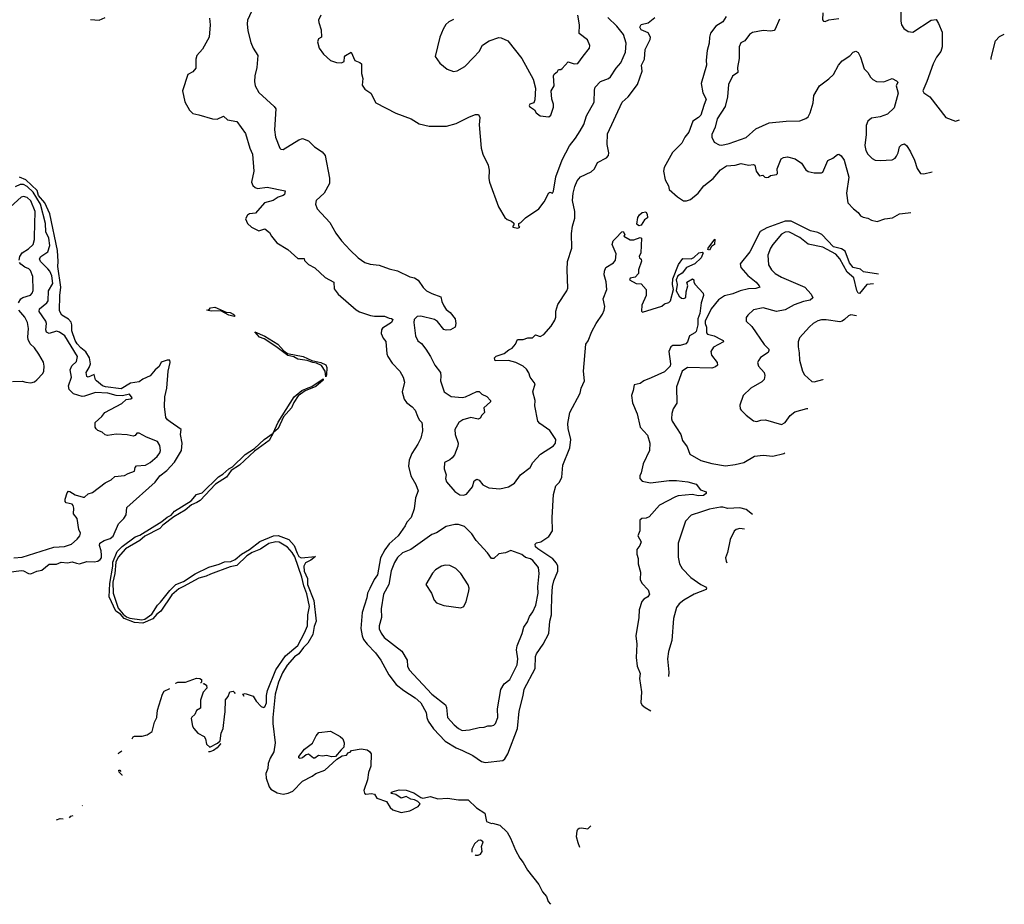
# Model space of a CAD drawing. Extents: x 2199565 to 2323334, y 894172 to 1018966.
# Tile 112 of 256: x 2288784 to 2296864, y 894172 to 901428. Entities that reach past the tile are written whole.
import ezdxf

# ---------------------------------------------------------------- set-up
doc = ezdxf.new("R2010")
doc.units = 0

msp = doc.modelspace()

# ---------------------------------------------------------------- linework, layer by layer
at = {"layer": '0CON10XD'}
for points in [[(2289365, 901429.2), (2289435, 901423.8), (2289485, 901446.2)], [(2290340.5, 901439.5), (2290347.5, 901385), (2290337.8, 901285), (2290285, 901186), (2290237.5, 901135), (2290230, 901105), (2290229.3, 901030.7), (2290205, 901000.6), (2290163.1, 900976.9), (2290120.8, 900845), (2290137.7, 900755), (2290177.8, 900685), (2290205, 900658.6), (2290252.7, 900647.3), (2290366.4, 900613.6), (2290405, 900612.5), (2290456.7, 900636.7), (2290490, 900605), (2290565, 900592.5), (2290636.7, 900495), (2290672, 900375), (2290692.9, 900325), (2290704.2, 900185), (2290686, 900095), (2290697, 900067), (2290715, 900050), (2290735, 900042.5), (2290815, 900054), (2290962.5, 900025), (2290955.5, 899995), (2290945.8, 899985), (2290905, 899971.4), (2290865, 899944.5), (2290793.3, 899926.7), (2290718.5, 899841.5), (2290670, 899835), (2290654, 899825), (2290636.2, 899795), (2290654, 899755), (2290686.7, 899725), (2290745, 899696.7), (2290795, 899713.3), (2290835, 899681.2), (2290851.4, 899651.4), (2290895, 899596.7), (2290985, 899542.5), (2291065, 899470), (2291118.3, 899468.3), (2291121.7, 899451.7), (2291155, 899420), (2291205, 899392.5), (2291291.7, 899311.7), (2291362.5, 899275), (2291365, 899220), (2291396.7, 899175), (2291545, 899048), (2291572.7, 899032.7), (2291662.1, 899002.1), (2291695, 898995.7), (2291776.7, 898996.7), (2291815, 898978.8), (2291835, 898976.2), (2291845, 898967.5), (2291834, 898945), (2291762.1, 898897.9), (2291754, 898885), (2291750, 898855), (2291766.4, 898816.4), (2291788, 898788), (2291796.4, 898686.4), (2291803.8, 898665), (2291839.7, 898609.7), (2291904, 898545), (2291932, 898495), (2291940.8, 898455), (2291922.5, 898375), (2291938.8, 898315), (2291958.3, 898288.3), (2292005, 898253.3), (2292030, 898225), (2292047.5, 898175), (2292062.5, 898145), (2292083.3, 898125), (2292088, 898105), (2292089.4, 898055), (2292076.4, 897995), (2292051.8, 897945), (2292000.6, 897869.4), (2291981.1, 897815), (2291974.5, 897765), (2291994.3, 897685), (2292036, 897615), (2292053, 897563), (2292032, 897505), (2292020, 897415), (2291996.8, 897343.2), (2291962, 897305), (2291948, 897275), (2291889.4, 897195), (2291815, 897129.6), (2291779.5, 897080.5), (2291745.6, 897014.4), (2291720.7, 896875), (2291693.2, 896835), (2291658, 896762), (2291638.1, 896725), (2291633, 896685), (2291594.4, 896565.6), (2291582.1, 896435), (2291593.8, 896375), (2291605.9, 896345), (2291634.5, 896304.5), (2291703.1, 896235), (2291748.5, 896175), (2291813.8, 896055), (2291874.6, 895975), (2291936.7, 895925), (2292027.9, 895865), (2292075, 895823.6), (2292118.5, 895745), (2292124.6, 895705), (2292136.6, 895675), (2292179.8, 895609.8), (2292275, 895510.9), (2292365, 895456.5), (2292417.9, 895432.1), (2292501.9, 895391.9), (2292572.9, 895342.9), (2292605, 895334.4), (2292747.7, 895352.3), (2292765, 895366.2), (2292790.8, 895405), (2292869.5, 895615), (2292883.3, 895755), (2292916, 895885), (2292923, 895937), (2293013.3, 896106.7), (2293017.5, 896205), (2293023.9, 896225), (2293080.8, 896305), (2293125, 896393.1), (2293134.6, 896495), (2293148.3, 896545), (2293148.3, 896578.3), (2293149.7, 896695), (2293157.7, 896777.7), (2293167.5, 896825), (2293201, 896905), (2293200.7, 896945), (2293189.3, 896969.3), (2293158.8, 897005), (2293035, 897088.2), (2293018, 897105), (2293013.1, 897125), (2293025, 897137.3), (2293060, 897145), (2293125, 897187.5), (2293156.8, 897235), (2293152.6, 897345), (2293165.6, 897534.4), (2293183.8, 897605), (2293215, 897635.5), (2293233.7, 897675), (2293242.5, 897775), (2293297.9, 897915), (2293306.4, 897985), (2293283.8, 898075), (2293281.8, 898115), (2293298.6, 898205), (2293382.9, 898365), (2293390.5, 898405), (2293419.6, 898465), (2293412.1, 898545), (2293430, 898765), (2293447.7, 898792.3), (2293478.6, 898871.4), (2293514, 898935), (2293567.6, 899012.4), (2293580, 899045), (2293585.5, 899075), (2293571.7, 899138.3), (2293602.2, 899215), (2293596.4, 899276.4), (2293581.5, 899335), (2293582.1, 899365), (2293595.4, 899394.6), (2293657.2, 899432.8), (2293674.2, 899455), (2293677.9, 899507.9), (2293646, 899585), (2293654.4, 899615), (2293675, 899636), (2293725, 899687.5), (2293735, 899690), (2293750, 899665), (2293741.7, 899651.7), (2293793, 899623), (2293825, 899621.2), (2293875, 899641.2), (2293887, 899637), (2293880.8, 899515), (2293868.8, 899485), (2293870, 899475), (2293885, 899463.3), (2293887.8, 899447.8), (2293862.5, 899375), (2293862.5, 899345), (2293834, 899316), (2293795, 899307.5), (2293787.5, 899295), (2293842.5, 899265), (2293885, 899260.8), (2293926.2, 899215), (2293923.8, 899165), (2293888.8, 899085), (2293886.7, 899036.7), (2293895, 899030), (2294055, 899077.5), (2294075, 899097.5), (2294110.7, 899109.3), (2294125, 899122.5), (2294150, 899215), (2294140.4, 899255), (2294145, 899302.5), (2294189.8, 899420.2), (2294225, 899468), (2294295, 899466.9), (2294315, 899475.8), (2294356.7, 899515), (2294385, 899520), (2294393.3, 899515), (2294376.3, 899473.7), (2294325.4, 899424.6), (2294256.2, 899395), (2294220.3, 899349.7), (2294185, 899326.2), (2294172, 899295), (2294180, 899255), (2294172.5, 899205), (2294195, 899161.2), (2294215, 899144.2), (2294235, 899140), (2294250.7, 899149.3), (2294253.6, 899196.4), (2294267.5, 899245), (2294260, 899275), (2294305, 899302.5), (2294316.7, 899295), (2294317.5, 899275), (2294327.5, 899255), (2294393.8, 899185), (2294395.5, 899165), (2294377.5, 899105), (2294365, 899018.8), (2294350.3, 898975), (2294349.7, 898925), (2294335, 898871.4), (2294325, 898858.5), (2294281.4, 898835), (2294264.7, 898785.3), (2294250.5, 898769.5), (2294204.6, 898755.4), (2294145, 898755.8), (2294126.2, 898745), (2294111.5, 898705), (2294124.2, 898605), (2294121.3, 898585), (2294075, 898540.3), (2293965, 898489.2), (2293905, 898465.3), (2293875, 898444.5), (2293826.7, 898433.3), (2293818.8, 898385), (2293804.4, 898345.6), (2293812.5, 898285), (2293852.2, 898195), (2293875, 898086.7), (2293935, 898020), (2293955.7, 897955), (2293953.1, 897895), (2293899.2, 897785), (2293885, 897710), (2293872, 897685), (2293872, 897665), (2293892.3, 897642.3), (2293960, 897630), (2294115, 897646.9), (2294175, 897647.1), (2294266.6, 897636.6), (2294335, 897617.5), (2294371.2, 897571.2), (2294416.7, 897555), (2294418.3, 897541.7), (2294396.1, 897523.9), (2294355, 897521.4), (2294302.8, 897532.8), (2294188.7, 897521.3), (2294166.7, 897513.3), (2294035, 897445.5), (2293949.5, 897350.5), (2293925, 897338.1), (2293890, 897335), (2293873, 897323), (2293872.5, 897235), (2293857.5, 897195), (2293883.3, 897145), (2293872.5, 897115), (2293848.3, 897081.7), (2293847.5, 897045), (2293858.3, 897008.3), (2293858.8, 896965), (2293878, 896895), (2293876.7, 896835), (2293890, 896805), (2293942.3, 896752.3), (2293951.2, 896715), (2293940, 896695), (2293905, 896673.3), (2293888.8, 896655), (2293867, 896587), (2293866.2, 896525), (2293840, 896375), (2293848.5, 896305), (2293843.6, 896195), (2293851.8, 896125), (2293874.5, 896065), (2293870, 896025), (2293885.5, 895915), (2293880.5, 895825), (2293892.9, 895805), (2293917, 895787), (2293962.2, 895759.3)], [(2290686.3, 901493.7), (2290654.3, 901425), (2290650, 901395), (2290655.6, 901335), (2290680.7, 901240.7), (2290698.6, 901195), (2290737.5, 901135), (2290730, 901035), (2290713.1, 900966.9), (2290709.7, 900920.3), (2290715, 900883.8), (2290745, 900830.8), (2290872.9, 900715), (2290885, 900696.7), (2290874.2, 900524.2), (2290884.2, 900465), (2290917.5, 900375), (2290926.4, 900366.4), (2290945, 900363.8), (2291075, 900443.1), (2291105, 900454.2), (2291155, 900434), (2291202, 900385), (2291265, 900342.5), (2291291.5, 900315), (2291326.6, 900126.6), (2291326.7, 900085), (2291281.2, 900005), (2291216.4, 899943.6), (2291211.2, 899915), (2291225.9, 899875.9), (2291328.9, 899765), (2291377.3, 899677.3), (2291424.7, 899614.7), (2291497.1, 899537.1), (2291560.8, 899475), (2291615.4, 899435.4), (2291661.1, 899421.1), (2291735, 899414.4), (2291814.6, 899384.6), (2291885, 899366.9), (2291985, 899317.5), (2292025, 899311.2), (2292055, 899290), (2292095, 899231.2), (2292121.2, 899205), (2292165, 899180.8), (2292240, 899155), (2292247.5, 899115), (2292265, 899080), (2292285, 899050), (2292316.4, 899026.4), (2292357.5, 898975), (2292362.5, 898935), (2292357.5, 898905), (2292320, 898885), (2292285, 898880), (2292265, 898887.5), (2292211.7, 898951.7), (2292187.7, 898967.7), (2292075, 898995.7), (2292045.9, 898994.1), (2292021.7, 898968.3), (2292017.5, 898945), (2292031.9, 898835), (2292052.2, 898792.2), (2292080.9, 898770.9), (2292116, 898725), (2292155.7, 898665.7), (2292191.2, 898595), (2292236.2, 898535), (2292241.2, 898505), (2292236, 898465), (2292266.2, 898375), (2292325, 898337.5), (2292415, 898329.2), (2292442.5, 898335), (2292535, 898377.5), (2292555, 898377.5), (2292577, 898357), (2292616.1, 898336.1), (2292647.5, 898305), (2292646.4, 898293.6), (2292592.5, 898245), (2292597.5, 898205), (2292575, 898182.5), (2292561.7, 898158.3), (2292545, 898152), (2292485, 898166), (2292420, 898145), (2292387.6, 898122.4), (2292355, 898066.7), (2292357.1, 898025), (2292381.2, 897955), (2292379.3, 897930.7), (2292350.7, 897859.3), (2292332.5, 897835), (2292315, 897817.5), (2292270, 897795), (2292266.2, 897745), (2292283.8, 897695), (2292278.8, 897665), (2292286.1, 897636.1), (2292355, 897558.8), (2292395, 897531.2), (2292425, 897526.7), (2292450, 897535), (2292500, 897595), (2292513.3, 897645), (2292535, 897658.8), (2292555, 897650), (2292585, 897613.3), (2292635, 897586.7), (2292725, 897578.8), (2292795, 897596.7), (2292845, 897626.7), (2292892.5, 897695), (2292973.3, 897755), (2292996, 897795), (2293058.8, 897865), (2293165, 897932.9), (2293181.5, 897955), (2293184.4, 897985), (2293135, 898058.8), (2293051.2, 898115), (2293036.2, 898135), (2293011.7, 898261.7), (2293013.8, 898305), (2292993.6, 898376.4), (2293015, 898440), (2292973.8, 898495), (2292961.7, 898531.7), (2292942.3, 898562.3), (2292915, 898586), (2292855, 898616.7), (2292795, 898632.5), (2292685, 898630), (2292680, 898655), (2292693, 898667), (2292760.7, 898689.3), (2292799.3, 898720.7), (2292825, 898732.5), (2292853.6, 898766.4), (2292870, 898805), (2292916.7, 898803.3), (2292955, 898817.5), (2292991.7, 898818.3), (2293017.5, 898842.5), (2293055, 898830), (2293085, 898846.2), (2293145, 898913.8), (2293176.3, 898963.7), (2293183, 898987), (2293183.8, 899036.2), (2293198.8, 899091.2), (2293274.2, 899205), (2293281.4, 899225), (2293276.4, 899375), (2293280.5, 899445), (2293314.5, 899555), (2293311.9, 899675), (2293320.6, 899735), (2293340.3, 899799.7), (2293339.2, 899855), (2293321.3, 899945), (2293325.4, 900005), (2293339.3, 900060.7), (2293359.5, 900105), (2293385, 900138.1), (2293475, 900180), (2293500, 900205), (2293526.2, 900255), (2293600, 900295), (2293616.2, 900315), (2293619.2, 900335), (2293604.4, 900405), (2293608.9, 900491.1), (2293727.9, 900752.1), (2293777.1, 900795), (2293853.4, 900896.6), (2293892.1, 901005), (2293887.1, 901055), (2293910.5, 901105), (2293916.3, 901183.7), (2293956.9, 901265), (2293961.1, 901285), (2293940.9, 901320.9), (2293884.8, 901344.8), (2293873.4, 901366.6), (2293885, 901387.1), (2293942.3, 901402.3), (2293995.5, 901444.5)], [(2291253.8, 901465), (2291236.7, 901425), (2291237.5, 901405), (2291256.7, 901345), (2291260, 901285), (2291235, 901270), (2291227.5, 901245), (2291240, 901195), (2291275.9, 901145.9), (2291335, 901093.3), (2291383, 901077), (2291425, 901073.8), (2291447.5, 901085), (2291448.3, 901121.7), (2291457, 901133), (2291505, 901160), (2291535, 901092.5), (2291576.1, 901076.1), (2291587.5, 901065), (2291590, 900985), (2291600, 900945), (2291595, 900890), (2291617, 900857), (2291666.1, 900826.1), (2291707, 900747), (2291871.1, 900661.1), (2291996.7, 900615), (2292062.4, 900572.4), (2292145, 900553.1), (2292286.3, 900553.7), (2292366.7, 900575), (2292475, 900632), (2292525, 900648.8), (2292548.8, 900648.8), (2292558.8, 900625), (2292554, 900565), (2292570.8, 900375), (2292585.8, 900325), (2292629.2, 900235), (2292637.7, 900192.3), (2292633.9, 900126.1), (2292640, 900095), (2292713.2, 899893.2), (2292766.1, 899806.1), (2292785, 899787.5), (2292820, 899775), (2292838.3, 899758.3), (2292840, 899745), (2292830, 899735), (2292830, 899725), (2292871.7, 899718.3), (2292887.5, 899725), (2292880, 899735), (2292880, 899755), (2292896.4, 899763.6), (2292935, 899801.2), (2293045, 899876.2), (2293087, 899933), (2293125, 900007.5), (2293135, 900012.5), (2293155.7, 900004.3), (2293165, 900022.5), (2293185, 900138.8), (2293235, 900278.8), (2293295, 900392), (2293344.4, 900455), (2293382.8, 900517.2), (2293412.8, 900567.2), (2293435, 900640), (2293498.5, 900751.5), (2293500.3, 900849.7), (2293507.1, 900872.9), (2293550.5, 900919.5), (2293614.6, 900945.4), (2293631.1, 900958.9), (2293678.7, 901031.3), (2293717.5, 901075), (2293755, 901162.5), (2293761.9, 901235), (2293738.9, 901305), (2293685.5, 901375), (2293609.6, 901445)], [(2292345, 901430), (2292305, 901411.2), (2292282.1, 901387.9), (2292258.8, 901351.2), (2292231.2, 901285), (2292192.5, 901125), (2292232.3, 901072.3), (2292293, 901023), (2292345, 901003.8), (2292375, 901008.8), (2292437.4, 901042.6), (2292507, 901117), (2292555, 901166.2), (2292581.3, 901218.7), (2292636.6, 901253.4), (2292715, 901280.8), (2292735, 901279.2), (2292790, 901255), (2292905, 901108), (2292998.8, 900938.8), (2293016, 900865), (2293010.7, 900769.3), (2293003, 900747), (2292970, 900735), (2292964.2, 900725), (2292966.7, 900715), (2293009.3, 900689.3), (2293022.5, 900665), (2293055, 900640), (2293125, 900630), (2293142.5, 900645), (2293165, 900710), (2293164, 900735), (2293151.4, 900775), (2293145.8, 900844.2), (2293169.2, 900885), (2293163.8, 900966.2), (2293169.3, 900980.7), (2293196.4, 901003.6), (2293205, 901020), (2293225, 901020), (2293235, 901027.5), (2293285, 901083.3), (2293335, 901066.7), (2293365, 901068.8), (2293407.5, 901127.5), (2293458.8, 901195), (2293463.8, 901215), (2293442.7, 901262.7), (2293374, 901315), (2293377.1, 901385), (2293362.9, 901465)], [(2294580.8, 901455), (2294555, 901410.6), (2294496.7, 901375), (2294451.7, 901318.3), (2294443.8, 901285), (2294442, 901235), (2294425.6, 901175), (2294417.8, 901095), (2294421.1, 901055), (2294375.3, 900905), (2294389.1, 900829.1), (2294417.7, 900775), (2294399.6, 900725), (2294375, 900645.7), (2294355, 900625.5), (2294307.5, 900595), (2294275, 900504.2), (2294241.9, 900465), (2294218.1, 900415), (2294140.4, 900339.6), (2294072.3, 900215), (2294066.9, 900185), (2294080.8, 900115), (2294107.1, 900065), (2294114.4, 900034.4), (2294183.5, 899973.5), (2294232.3, 899942.3), (2294255, 899940.8), (2294288, 899952), (2294352, 900005), (2294398.6, 900065), (2294476.2, 900123.8), (2294534.3, 900195), (2294585, 900229.5), (2294655, 900234.4), (2294705, 900247.8), (2294765, 900234), (2294805, 900240), (2294816.7, 900235), (2294827.5, 900185), (2294842.5, 900165), (2294855, 900147.5), (2294881.7, 900151.7), (2294900, 900135), (2294915, 900132.5), (2294930, 900135), (2294945, 900150), (2294995, 900157.5), (2295002.5, 900165), (2295000, 900205), (2295033.9, 900286.1), (2295052, 900298), (2295085, 900303.3), (2295147, 900287), (2295200.7, 900250.7), (2295235, 900196.7), (2295255, 900181.2), (2295305, 900172), (2295365, 900171.2), (2295375, 900177.5), (2295417.3, 900272.7), (2295458.3, 900291.7), (2295495, 900322.5), (2295505, 900323.3), (2295525, 900310), (2295548.8, 900275), (2295589.4, 900135), (2295568.1, 900005), (2295580.8, 899925), (2295625.6, 899875.6), (2295666.2, 899845), (2295685, 899817.5), (2295705, 899806.9), (2295745, 899799.2), (2295775, 899782), (2295821.7, 899771.7), (2295885, 899795.6), (2295947, 899803), (2296004.3, 899835.7), (2296075.7, 899844.3), (2296097.2, 899846.7)], [(2295019.1, 901430.9), (2294985, 901350), (2294975, 901340), (2294947, 901333), (2294885, 901340), (2294797.1, 901322.9), (2294772.9, 901307.1), (2294735.7, 901254.3), (2294703, 901237), (2294688.6, 901205), (2294689.7, 901110.3), (2294675.7, 901035), (2294676.7, 900995), (2294633.8, 900965), (2294600, 900895), (2294592.5, 900795), (2294574.5, 900715), (2294508.1, 900615), (2294490.6, 900545), (2294464, 900485), (2294464.2, 900465), (2294483.6, 900423.6), (2294525, 900400), (2294545, 900399.1), (2294605, 900413.5), (2294745, 900461.1), (2294825, 900531.9), (2294935, 900582), (2295075, 900595.8), (2295185, 900599.2), (2295235, 900616), (2295255, 900631.2), (2295271.4, 900665), (2295295.5, 900744.5), (2295301.9, 900805), (2295347.5, 900885), (2295425, 900941.9), (2295462.4, 900977.6), (2295503.1, 901055), (2295535, 901090), (2295597.5, 901132.5), (2295625, 901161.2), (2295645, 901170), (2295665, 901157.5), (2295685, 901120), (2295714.3, 901024.3), (2295743.8, 900995), (2295766, 900955), (2295785, 900938), (2295815, 900920), (2295875, 900918.8), (2295945, 900946.2), (2295980, 900925), (2295990, 900915), (2295977.5, 900885), (2295994.1, 900824.1), (2295959.4, 900705), (2295905, 900653.1), (2295845, 900631.4), (2295775, 900618.8), (2295743.9, 900596.1), (2295730.5, 900559.5), (2295730, 900485), (2295719.4, 900395), (2295727.5, 900355), (2295744, 900325), (2295779.7, 900289.7), (2295805, 900276), (2295845, 900272), (2295945, 900278), (2295967.6, 900292.4), (2295978.3, 900308.3), (2295992, 900335), (2296003.3, 900385), (2296019.3, 900400.7), (2296045, 900410), (2296065, 900392.5), (2296095, 900342.5), (2296128.6, 900275), (2296148.3, 900208.3), (2296175.9, 900165.9), (2296205, 900162.5), (2296272.1, 900180)], [(2295376.2, 901485), (2295373, 901427), (2295380, 901415), (2295395, 901412.5), (2295424.1, 901425.9), (2295505, 901436.7)], [(2296014.2, 901494.2), (2296015.7, 901415), (2296020.8, 901385), (2296038.8, 901355), (2296075, 901330.8), (2296115, 901325.7), (2296265, 901424.2), (2296305, 901430), (2296325, 901397.5), (2296354.2, 901325), (2296354.5, 901205), (2296343.8, 901166.2), (2296309.1, 901120.9), (2296280.5, 901065), (2296229.5, 900920.5), (2296196.2, 900845), (2296205, 900828.8), (2296254.5, 900794.5), (2296384.1, 900624.1), (2296465, 900596.2), (2296495.4, 900605.2)], [(2296755.2, 901100.1), (2296755.4, 901115), (2296792.7, 901255), (2296825, 901290), (2296864.4, 901308.1)], [(2288655, 896890.6), (2288795, 896910), (2288815, 896906.5), (2288855, 896883.9), (2288875, 896882.6), (2288925, 896904.2), (2288966.4, 896913.6), (2289025, 896960.8), (2289085, 896961.4), (2289125, 896978), (2289175, 896971.9), (2289215, 896980.7), (2289249.5, 896970.5), (2289275, 896964.5), (2289334.5, 896984.5), (2289395, 896980), (2289425, 896986.9), (2289445, 896999.5), (2289453.9, 897015), (2289455.8, 897035), (2289451.7, 897071.7), (2289437.3, 897115), (2289441.1, 897135), (2289475.7, 897155), (2289525, 897171.2), (2289549.3, 897190.7), (2289595, 897293.6), (2289637.1, 897335), (2289656.6, 897365), (2289662.9, 897427.1), (2289895, 897633.3), (2289933.1, 897685), (2289990.9, 897729.1), (2290052.8, 897797.2), (2290111.1, 897895), (2290115.6, 897955), (2290103.5, 898025), (2290107.7, 898065), (2290019.5, 898129.5), (2289995.4, 898145.4), (2289981.9, 898165), (2289970.8, 898255), (2289975.3, 898335), (2289992.4, 898405), (2290002.7, 898545), (2290018.5, 898615), (2290015.4, 898635.4), (2289995, 898636.2), (2289945, 898617.5), (2289927.3, 898582.7), (2289895, 898556.1), (2289855, 898506.7), (2289795, 898479.3), (2289763.5, 898456.5), (2289693.4, 898446.6), (2289615, 898401.1), (2289486.5, 898416.5), (2289463.4, 898425), (2289413.3, 898465), (2289404.7, 898475), (2289395, 898516.4), (2289345, 898494.4), (2289335, 898501.2), (2289329.2, 898535), (2289354.1, 898575.9), (2289363.8, 898605), (2289356, 898655), (2289325, 898702.2), (2289284.9, 898734.9), (2289255, 898770), (2289237.6, 898797.6), (2289212.1, 898875), (2289211.9, 898925), (2289205, 898945.5), (2289185, 898970.4), (2289129.5, 899005), (2289110.8, 899040.8), (2289112.6, 899165), (2289120.5, 899235), (2289096.1, 899403.9), (2289100, 899445), (2289093.3, 899535), (2289029.6, 899835), (2288988.8, 899925), (2288937.1, 899985), (2288926, 900026), (2288835, 900113.6), (2288782.7, 900135)], [(2288735, 897012.5), (2288805, 897018), (2289065, 897100), (2289152.1, 897107.9), (2289207.5, 897125), (2289255, 897166.2), (2289277.5, 897195), (2289282, 897215), (2289268.1, 897245), (2289255, 897337.5), (2289226.2, 897375), (2289228.3, 897421.7), (2289222.9, 897442.9), (2289214, 897454), (2289165, 897463.8), (2289156.2, 897475), (2289156.2, 897495), (2289174.2, 897545.8), (2289185, 897560), (2289195, 897557.5), (2289239.7, 897529.7), (2289305, 897510), (2289315, 897511.2), (2289345, 897538.8), (2289380.7, 897550.7), (2289485, 897628.8), (2289535, 897653.3), (2289565, 897680), (2289645, 897688.8), (2289675, 897706.7), (2289726.4, 897723.6), (2289730, 897755), (2289743, 897767), (2289815, 897774), (2289853.3, 897795), (2289912, 897845), (2289934, 897875), (2289940, 897895), (2289934, 897935), (2289915, 897968.8), (2289824.5, 898004.5), (2289765, 898035.8), (2289745, 898036.2), (2289731.7, 898018.3), (2289715, 898011.2), (2289665, 898023.8), (2289575, 898026.7), (2289505, 898016.7), (2289485, 898022.5), (2289460, 898045), (2289425, 898057.5), (2289410.7, 898070.7), (2289402.5, 898085), (2289402.5, 898125), (2289457.7, 898172.3), (2289481.2, 898205), (2289620.9, 898279.1), (2289658.6, 898311.4), (2289695, 898316.7), (2289707.5, 898325), (2289685, 898355.8), (2289626.9, 898343.1), (2289575, 898345.8), (2289506.2, 898365), (2289405, 898370), (2289315, 898339.5), (2289295, 898338.2), (2289225, 898359.5), (2289190.4, 898395), (2289184.7, 898425.3), (2289209.2, 898495), (2289198.4, 898555), (2289212.7, 898587.3), (2289250, 898625), (2289256.7, 898665), (2289154.7, 898834.7), (2289110.8, 898865), (2289085, 898873.9), (2289025, 898854.4), (2289004.4, 898865), (2288997.1, 898885), (2289002.8, 898935), (2288998.4, 898955), (2288942.3, 899035), (2288945.5, 899055), (2289005, 899104.6), (2289017.7, 899122.3), (2289020, 899205), (2289055.2, 899265), (2289047.4, 899327.4), (2289030.9, 899365), (2289014.9, 899384.9), (2288954.3, 899444.3), (2288946.2, 899465), (2288956, 899485), (2289015, 899523.1), (2289031.5, 899575), (2289023.9, 899635), (2288998.4, 899688.4), (2288995.4, 899755), (2288955.1, 899915), (2288895, 900014.1), (2288845, 900060.6), (2288815, 900077), (2288786.5, 900075), (2288745, 900056.9)], [(2288778.8, 899455), (2288784.6, 899485), (2288802.9, 899515), (2288855, 899547.9), (2288893.5, 899585), (2288906.3, 899623.7), (2288905.4, 899645.4), (2288911.1, 899855), (2288875, 899941.1), (2288845, 899968.2), (2288815, 899976.4), (2288795, 899972.2), (2288708, 899892)], [(2293865, 899737.1), (2293849.2, 899749.2), (2293857.5, 899805), (2293871.7, 899828.3), (2293892.8, 899847.2), (2293921.2, 899851.2), (2293933.4, 899833.4), (2293936.2, 899803.8), (2293911.2, 899785), (2293885, 899742), (2293865, 899737.1)], [(2295831.4, 899340.4), (2295709, 899359), (2295685, 899382.7), (2295623.6, 899395), (2295595, 899433.6), (2295558.9, 899528.9), (2295527.8, 899547.8), (2295462.2, 899565), (2295366.5, 899666.5), (2295335, 899680.9), (2295274.5, 899694.5), (2295115, 899773.9), (2295065, 899774.4), (2294915, 899721.2), (2294860.6, 899689.4), (2294776, 899524), (2294696.9, 899425), (2294703.3, 899395), (2294760.8, 899330.8), (2294827.9, 899275), (2294852.9, 899245), (2294856.7, 899235), (2294825, 899222.7), (2294765, 899220.9), (2294695.3, 899204.7), (2294635, 899178.2), (2294568.6, 899161.4), (2294518.8, 899131.2), (2294458.9, 899055), (2294410.4, 898955), (2294409.8, 898935), (2294419.4, 898905), (2294418.9, 898858.9), (2294429.2, 898849.2), (2294484.2, 898834.2), (2294541.2, 898805), (2294556, 898795), (2294558.8, 898785), (2294478.8, 898741.2), (2294456.7, 898705), (2294461.1, 898675), (2294508, 898615), (2294510, 898595), (2294495, 898580), (2294465, 898570.6), (2294265, 898574), (2294220, 898545), (2294172.9, 898415), (2294176.6, 898283.4), (2294148, 898235), (2294136.2, 898196.2), (2294132, 898155), (2294138, 898135), (2294208.6, 898025), (2294224.4, 897975), (2294261.1, 897925), (2294283.8, 897865), (2294375, 897812), (2294465, 897788), (2294575, 897769.2), (2294655, 897778.6), (2294725.4, 897794.6), (2294813.2, 897846.8), (2294885, 897854.4), (2294965, 897848.9), (2295055, 897870.4), (2295062.2, 897875.1)], [(2295789.7, 899260.9), (2295735, 899254.6), (2295675, 899182.7), (2295665, 899185.6), (2295655, 899205.7), (2295629.2, 899309.2), (2295575.6, 899355.6), (2295515.2, 899465.2), (2295481.1, 899505), (2295375, 899561.1), (2295255, 899586.5), (2295185, 899641.5), (2295095, 899687.3), (2295065, 899684.6), (2295035, 899668.5), (2294963.3, 899585), (2294945.6, 899555), (2294924.5, 899495), (2294928.3, 899418.3), (2294952.9, 899375), (2294982.5, 899345), (2295036, 899315), (2295228, 899235), (2295280, 899175), (2295292.9, 899145), (2295271.8, 899128.2), (2295215, 899117.5), (2295140, 899090), (2295065, 899046.8), (2294995, 899035.5), (2294885, 899064.3), (2294805, 899047.1), (2294758.8, 899005), (2294746.2, 898985), (2294746.7, 898955), (2294791.5, 898911.5), (2294894, 898764), (2294931.1, 898725), (2294933.1, 898715), (2294925, 898699.2), (2294864.5, 898655.5), (2294850, 898635), (2294840, 898615), (2294848, 898585), (2294892.5, 898535), (2294898.1, 898508.1), (2294892.6, 898477.4), (2294875, 898458.1), (2294783.6, 898406.4), (2294721.2, 898345), (2294694.2, 898265), (2294695.9, 898235.9), (2294703.8, 898225), (2294745, 898183.3), (2294805, 898136.2), (2294832.3, 898132.3), (2294867, 898143), (2294905, 898144.3), (2295035, 898108), (2295065, 898124.2), (2295108.2, 898181.8), (2295145, 898211.8), (2295245, 898237.6), (2295253, 898238.5)], [(2294445, 899536.2), (2294431.7, 899541.7), (2294432.9, 899555), (2294488.3, 899628.3), (2294485.8, 899585), (2294462, 899568), (2294445, 899536.2)], [(2288774.7, 899105.3), (2288792, 899138), (2288810.3, 899149.7), (2288871.7, 899168.3), (2288885.7, 899185), (2288892.8, 899207.2), (2288891.7, 899321.7), (2288871.2, 899371.2), (2288859.2, 899385), (2288825, 899397.7), (2288791.7, 899421.7), (2288781.5, 899435)], [(2288725, 898461.2), (2288803.6, 898463.6), (2288835, 898453.3), (2288875, 898450), (2288905, 898456.7), (2288925, 898473.3), (2288974.1, 898525.9), (2288982, 898545), (2288985.6, 898585), (2288979.1, 898619.1), (2288941.4, 898685), (2288905, 898735.6), (2288869.4, 898769.4), (2288853.4, 898803.4), (2288850, 898825), (2288856.2, 898895), (2288848.9, 898945), (2288825, 898987.1), (2288777.3, 899045)], [(2290545, 898992.5), (2290500, 899005), (2290435, 899040), (2290355, 899037.5), (2290320, 899045), (2290338.3, 899051.7), (2290350, 899065), (2290385, 899070), (2290478.3, 899028.3), (2290510, 899025), (2290535, 899012.5), (2290550, 898995), (2290545, 898992.5)], [(2295651.5, 898997.6), (2295605, 899005.7), (2295585, 898998), (2295551.5, 898968.5), (2295535, 898954.2), (2295515, 898949.2), (2295403.4, 898966.6), (2295364.6, 898965.4), (2295335, 898956.7), (2295295, 898935.6), (2295265, 898909.2), (2295182.4, 898817.6), (2295172.9, 898785), (2295172.9, 898745), (2295182, 898695), (2295184, 898635), (2295207.1, 898545), (2295223.4, 898513.4), (2295285, 898458.8), (2295305, 898458), (2295375, 898475.6), (2295377.1, 898474.9)], [(2291295, 898497.5), (2291291.2, 898545), (2291260.8, 898590.8), (2291220.7, 898610.7), (2291190, 898615), (2291142.7, 898632.7), (2291065, 898644.2), (2291032.3, 898662.3), (2290985, 898674), (2290886.2, 898746.2), (2290789.2, 898809.2), (2290752.5, 898825), (2290713, 898867), (2290795, 898832.5), (2290902.5, 898765), (2290951.7, 898711.7), (2290980.7, 898690.7), (2291110, 898665), (2291182, 898632), (2291255, 898616), (2291295, 898596.2), (2291305.6, 898575), (2291302.5, 898515), (2291295, 898497.5)], [(2290625.6, 895877.4), (2290616, 895895), (2290635, 895901.1), (2290699.6, 895879.6), (2290725, 895837.5), (2290764.5, 895794.5), (2290785, 895785.6), (2290795, 895791.4), (2290808.5, 895825), (2290809.2, 895885), (2290816.8, 895925), (2290886.2, 896095), (2290965, 896208.9), (2291066.2, 896293.8), (2291122.1, 896397.9), (2291145.4, 896455), (2291149.6, 896545), (2291160.9, 896615), (2291139.6, 896719.6), (2291115, 896784), (2291100.4, 896855), (2291040.6, 897020.6), (2291018.6, 897058.6), (2290981.6, 897101.6), (2290912.6, 897142.6), (2290885, 897144.1), (2290829.6, 897130.4), (2290758.6, 897085), (2290691.4, 897058.6), (2290648.8, 897031.2), (2290565, 896951.1), (2290510.1, 896939.9), (2290349.6, 896880.4), (2290315, 896862.2), (2290255, 896847.3), (2290128.3, 896778.3), (2290090.5, 896759.5), (2290031.1, 896708.9), (2289943.1, 896575), (2289908.9, 896551.1), (2289875, 896513.9), (2289795, 896477.8), (2289725, 896484), (2289641.9, 896515), (2289611.7, 896551.7), (2289572.7, 896575), (2289518.9, 896695), (2289523.7, 896803.7), (2289546.9, 896945), (2289547, 896977), (2289582.2, 897065), (2289625, 897107.1), (2289730.8, 897185), (2289769.1, 897200.9), (2289949.5, 897310.5), (2289995, 897346.9), (2290026.5, 897363.5), (2290055, 897395.8), (2290189.5, 897480.5), (2290235, 897532.9), (2290282.2, 897547.8), (2290415, 897678.6), (2290449.6, 897700.4), (2290500, 897745), (2290529.1, 897760.9), (2290635, 897862), (2290709.3, 897910.7), (2290790, 897985), (2290863, 898037), (2290905, 898126), (2291036.2, 898335), (2291100, 898385), (2291151.7, 898408.3), (2291180.8, 898419.2), (2291275, 898482.5), (2291275, 898470), (2291215, 898418), (2291126.9, 898383.1), (2291068.8, 898341.2), (2291032.9, 898287.1), (2291015, 898243.8), (2290949.2, 898170.8), (2290905.8, 898075), (2290867.5, 898042.5), (2290832, 897975), (2290710.9, 897889.1), (2290587.5, 897775), (2290519.6, 897730.4), (2290480.8, 897675), (2290391.2, 897618.8), (2290264.2, 897485), (2290236.4, 897466.4), (2290192.8, 897447.2), (2290140.8, 897405), (2290049.4, 897350.6), (2289958.8, 897281.2), (2289934, 897255), (2289809.3, 897190.7), (2289769.2, 897155), (2289652.6, 897087.4), (2289591.6, 897018.4), (2289573, 896977), (2289565.3, 896885), (2289547.7, 896815), (2289550.9, 896725), (2289591.7, 896601.7), (2289632.1, 896552.1), (2289660, 896530), (2289687.8, 896517.8), (2289785, 896505.4), (2289810.7, 896509.3), (2289868.2, 896551.8), (2289915.7, 896625), (2289940.2, 896649.8), (2290015, 896745.7), (2290065, 896794.3), (2290129.1, 896820.9), (2290225, 896883.3), (2290335, 896936), (2290419.6, 896960.4), (2290465, 896980.5), (2290515, 896984.4), (2290550.9, 896999.1), (2290604.2, 897045), (2290668.5, 897081.5), (2290755, 897148.1), (2290865.5, 897194.5), (2290905, 897196.7), (2290993.1, 897165), (2291036.4, 897115), (2291060.8, 897050.8), (2291075.8, 897025.8), (2291092.3, 897012.3), (2291210, 897025), (2291173.3, 896995), (2291128.6, 896971.4), (2291115.8, 896945.8), (2291118.9, 896905), (2291144.5, 896845), (2291145.3, 896795), (2291196.9, 896665), (2291217.7, 896495), (2291200.1, 896449.9), (2291189.3, 896385), (2291148.7, 896315), (2291112, 896278), (2291075, 896226.7), (2291039, 896201), (2290977.9, 896132.1), (2290940.1, 896069.9), (2290907, 895993), (2290879.2, 895895), (2290861.1, 895705), (2290860.7, 895655), (2290881.5, 895495), (2290868.9, 895421.1), (2290839.4, 895370.6), (2290823.1, 895326.9), (2290820.4, 895285), (2290803.2, 895245), (2290806.9, 895206.9), (2290832.3, 895135), (2290845.6, 895115), (2290896.4, 895086.4), (2290945, 895075.3), (2290986.9, 895083.1), (2291025, 895099.5), (2291105, 895183.1), (2291185, 895222.7), (2291215, 895244.4), (2291288.7, 895271.3), (2291387.3, 895362.7), (2291431.2, 895388.8), (2291466.7, 895395), (2291481.7, 895418.3), (2291495, 895420), (2291507.5, 895432.5), (2291585, 895447.5), (2291635, 895440), (2291655, 895424), (2291666.9, 895405), (2291666.5, 895305), (2291646.3, 895253.7), (2291637.6, 895192.4), (2291608.5, 895105), (2291614.6, 895084.6), (2291625, 895074.3), (2291670.7, 895080.7), (2291695.9, 895075.9), (2291715, 895043.3), (2291793.8, 895013.8), (2291823.5, 894965), (2291845, 894945.5), (2291915, 894925.6), (2291985, 894937.5), (2292052.5, 894975), (2292070, 894995), (2292050, 895015), (2292025, 895027.5), (2291993, 895033), (2291955, 895056.7), (2291915, 895043.3), (2291871.7, 895071.7), (2291835, 895080), (2291830, 895085), (2291840, 895095), (2291898.3, 895111.7), (2291955, 895108.6), (2292017, 895087), (2292075, 895046.7), (2292091.7, 895041.7), (2292155, 895056.7), (2292215, 895036), (2292295, 895042.2), (2292385, 895028.5), (2292465, 895030), (2292533.2, 894963.2), (2292600, 894920), (2292615, 894850), (2292655, 894833.3), (2292665, 894836.7), (2292725, 894821.4), (2292785, 894762.5), (2292811.2, 894715), (2292852.2, 894615), (2292889.3, 894549.3), (2292916.8, 894515), (2292951.5, 894451.5), (2293045, 894332.9), (2293075.5, 894275), (2293106.1, 894236.1), (2293121.8, 894195), (2293138.8, 894171.9)], [(2294796.8, 897369.6), (2294745, 897409.5), (2294693.4, 897423.4), (2294595, 897417.1), (2294555, 897429.6), (2294535, 897429.2), (2294445, 897413.1), (2294378.3, 897391.7), (2294295, 897364), (2294247.5, 897315), (2294188.6, 897135), (2294188.3, 897018.3), (2294200, 896965), (2294220, 896925), (2294292.1, 896852.1), (2294373.9, 896793.9), (2294410.8, 896775), (2294419.2, 896765), (2294418, 896755), (2294318.8, 896715), (2294233.4, 896666.6), (2294195, 896635.8), (2294174.5, 896605.5), (2294150.6, 896515), (2294135.6, 896335), (2294109.2, 896245), (2294101.4, 896185), (2294110, 896075), (2294107.1, 896039.9)], [(2292415, 895598), (2292475, 895602.9), (2292555, 895622.9), (2292595.6, 895624.4), (2292625, 895635.8), (2292655, 895635.8), (2292675, 895642.5), (2292688.6, 895655), (2292707.3, 895705), (2292704.5, 895775), (2292733.5, 895935), (2292759.1, 895980.9), (2292805, 896015.8), (2292867.1, 896135), (2292872.7, 896185), (2292861.9, 896258.1), (2292867.7, 896292.3), (2292907.4, 896392.6), (2292920, 896445), (2292952.1, 896487.9), (2292967.4, 896532.6), (2292995, 896570), (2293020, 896625), (2293039.6, 896725), (2293036.5, 896775), (2293045.7, 896885), (2293041.2, 896935), (2292995, 896990.6), (2292975, 897004.3), (2292935, 897016), (2292905, 897042), (2292815, 897073.8), (2292770, 897055), (2292715, 897046.2), (2292675, 897008.8), (2292655, 897008.8), (2292624, 897055), (2292530, 897155), (2292495, 897210), (2292435, 897270), (2292385, 897286.2), (2292354.1, 897285.9), (2292285, 897272), (2292205, 897217.5), (2292165, 897206), (2291995, 897081.9), (2291925, 897055.6), (2291885, 897017.1), (2291860, 896975), (2291832.6, 896907.4), (2291811.8, 896795), (2291770, 896715), (2291750.8, 896595), (2291754.2, 896525), (2291733.1, 896455), (2291735, 896432.5), (2291750, 896395), (2291775, 896360), (2291919.2, 896249.2), (2291963.5, 896175), (2291966.7, 896125), (2291980, 896095), (2292165.7, 895895), (2292277.7, 895807.7), (2292286.4, 895786.4), (2292295.8, 895705), (2292348, 895645), (2292383.8, 895615), (2292415, 895598)], [(2294733.4, 897248.7), (2294695, 897253.5), (2294665, 897245.6), (2294648, 897232), (2294614.4, 897165), (2294592.3, 897057.7), (2294576.2, 897015), (2294581.2, 896985), (2294588.3, 896972.2)], [(2292405, 896603.8), (2292427.5, 896615), (2292448.8, 896655), (2292470.7, 896739.3), (2292472, 896765), (2292465, 896792.5), (2292405, 896883.8), (2292363.8, 896925), (2292315, 896950), (2292275, 896952.9), (2292244.4, 896945.6), (2292195.9, 896914.1), (2292171.2, 896888.8), (2292117.5, 896795), (2292162.5, 896725), (2292186.4, 896666.4), (2292205, 896643.8), (2292265, 896623.8), (2292405, 896603.8)], [(2290065.4, 895982.8), (2290064, 895985), (2290082.5, 895995), (2290145, 895992.9), (2290235, 896025.5), (2290262.5, 896025), (2290275.7, 896015), (2290276.2, 895993.8), (2290270.7, 895989.3), (2290268.3, 895988.7)], [(2289706, 895529.5), (2289714.6, 895545.4), (2289725, 895550.8), (2289789.3, 895550.7), (2289828.4, 895561.4), (2289870.6, 895589.4), (2289890.6, 895665), (2289908.9, 895705.1), (2289909.4, 895707.7), (2289914.5, 895765.5), (2289955.7, 895895), (2289968.9, 895921.1), (2290015.5, 895942.1)], [(2290288.5, 895978.6), (2290295, 895982), (2290318, 895968), (2290320, 895945), (2290288.6, 895911.4), (2290266.4, 895845), (2290268.2, 895781.8), (2290235, 895762.5), (2290221.5, 895728.5), (2290195, 895708), (2290190, 895695), (2290202.1, 895632.1), (2290212.5, 895612.5), (2290244.4, 895574.4), (2290297.4, 895547.4), (2290307.8, 895527.8), (2290315.6, 895485), (2290345, 895461.9), (2290407.1, 895492.9), (2290427.5, 895512.5), (2290435.7, 895575), (2290452.2, 895615), (2290466, 895735), (2290471.2, 895748.8), (2290471.8, 895848.2), (2290494.3, 895875), (2290507.5, 895915), (2290535, 895920), (2290548.6, 895905), (2290546.3, 895898.4)], [(2291085, 895366.7), (2291075, 895372.5), (2291074.3, 895385), (2291121.2, 895445), (2291187.3, 895492.7), (2291216.7, 895555), (2291239.5, 895580.5), (2291335, 895592.7), (2291415, 895548.5), (2291435, 895529.2), (2291447.1, 895495), (2291445, 895460), (2291420.7, 895439.3), (2291376.2, 895383.8), (2291342.3, 895382.3), (2291305, 895392.5), (2291265, 895386.7), (2291235, 895393.3), (2291205, 895370), (2291195, 895370), (2291155, 895402.5), (2291135, 895397.5), (2291105, 895373.8), (2291085, 895366.7)], [(2290433, 895490.3), (2290432.1, 895488.3), (2290404.5, 895455), (2290375, 895433.1), (2290345, 895423.5), (2290332.5, 895422.1)], [(2289593.5, 895407.1), (2289597.5, 895415), (2289622.2, 895431.9)], [(2289628.3, 895233.3), (2289625, 895230), (2289600, 895255), (2289598.3, 895271.7), (2289605, 895273.3), (2289614.9, 895261.7)], [(2289295.7, 894979.4), (2289299.5, 894983.5)], [(2289191, 894879.9), (2289192.4, 894881.5), (2289203.3, 894895), (2289221.5, 894900.3)], [(2289086.5, 894865.4), (2289115, 894875.6), (2289140.3, 894872.9)], [(2293380.2, 894637.1), (2293365.7, 894675), (2293354.2, 894725), (2293358.8, 894775), (2293365, 894787.5), (2293374.2, 894795.8), (2293395, 894799.2), (2293445, 894790), (2293472.1, 894814.1)], [(2292521.6, 894578.1), (2292524.5, 894575.3), (2292545, 894573.8), (2292565.9, 894584.1), (2292578.8, 894605), (2292572.5, 894645), (2292587.5, 894685), (2292565, 894698), (2292547.5, 894695), (2292515, 894666.7), (2292493, 894623), (2292495.4, 894600.7)]]:
    msp.add_lwpolyline(points, dxfattribs=at)

doc.saveas('drawing.dxf')
